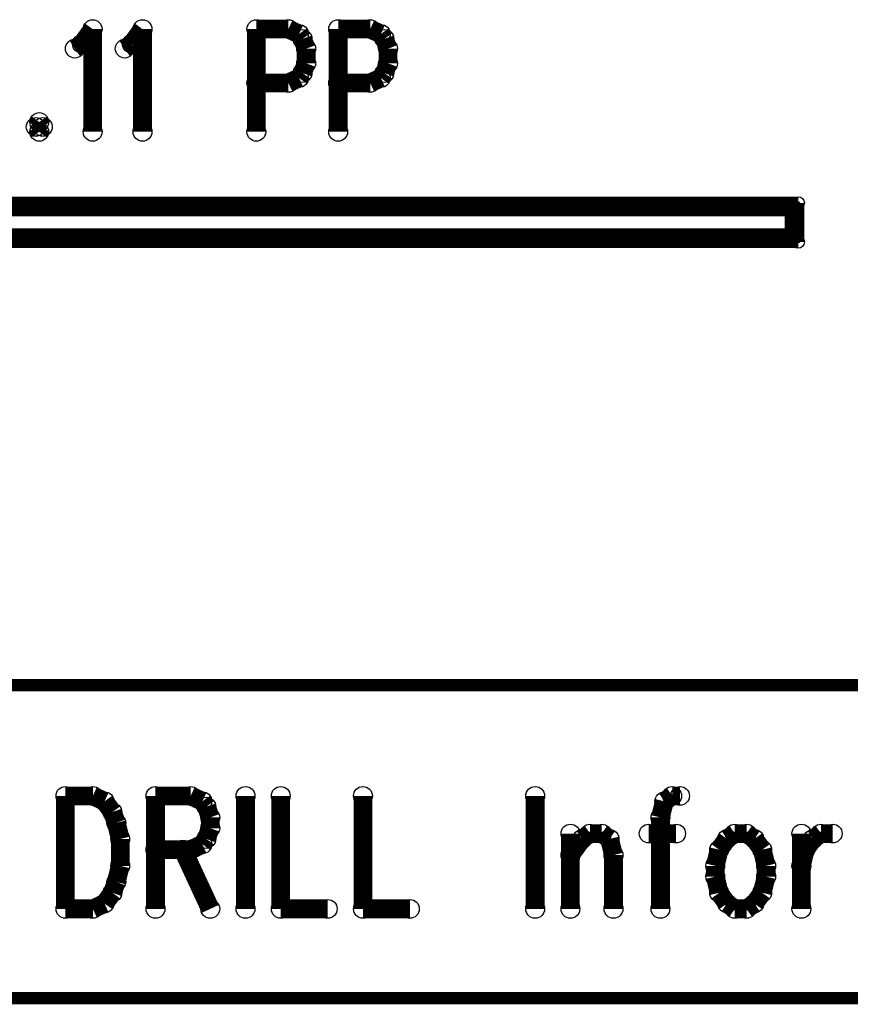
# Model space of a CAD drawing. Extents: x 97 to 162, y 100 to 201.
# Tile 46 of 70: x 103.86 to 110.6, y 165.23 to 173.22. Entities that reach past the tile are written whole.
import ezdxf

# ---------------------------------------------------------------- set-up
doc = ezdxf.new("R2010")
doc.units = 0
doc.layers.get('0').update_dxf_attribs({"linetype": 'CONTINUOUS'})
for name, color, linetype in [('C-MASK_GBR', 7, 'CONTINUOUS'), ('C-SILK_GBR', 6, 'CONTINUOUS'), ('S-MASK_GBR', 1, 'CONTINUOUS'), ('S-SILK_GBR', 4, 'CONTINUOUS')]:
    doc.layers.add(name, color=color, linetype=linetype)

# ---------------------------------------------------------------- blocks, each defined once
blk = doc.blocks.new('ROUND_6')
blk.add_circle((0, 0), 0.0762)
blk = doc.blocks.new('ROUND_10')
blk.add_circle((0, 0), 0.05)

msp = doc.modelspace()

# ---------------------------------------------------------------- linework, layer by layer
at = {"layer": 'C-MASK_GBR'}
for points, const_width in [([(104.365298, 173.021244), (104.451912, 173.14037)], 0.1524), ([(104.451912, 173.14037), (104.451912, 172.306996)], 0.1524), ([(104.769412, 173.021244), (104.856026, 173.14037)], 0.1524), ([(104.856026, 173.14037), (104.856026, 172.306996)], 0.1524), ([(105.77957, 173.14037), (105.77957, 172.306996)], 0.1524), ([(105.77957, 173.14037), (106.039412, 173.14037)], 0.1524), ([(106.039412, 173.14037), (106.126026, 173.100746)], 0.1524), ([(106.443526, 173.14037), (106.443526, 172.306996)], 0.1524), ([(106.443526, 173.14037), (106.703114, 173.14037)], 0.1524), ([(106.703114, 173.14037), (106.789728, 173.100746)], 0.1524), ([(106.126026, 173.100746), (106.154728, 173.060868)], 0.1524), ([(106.154728, 173.060868), (106.183684, 172.98162)], 0.1524), ([(106.789728, 173.100746), (106.818684, 173.060868)], 0.1524), ([(106.818684, 173.060868), (106.84764, 172.98162)], 0.1524), ([(104.30764, 172.98162), (104.365298, 173.021244)], 0.1524), ([(104.711754, 172.98162), (104.769412, 173.021244)], 0.1524), ([(106.183684, 172.98162), (106.183684, 172.862494)], 0.1524), ([(106.84764, 172.98162), (106.84764, 172.862494)], 0.1524), ([(106.183684, 172.862494), (106.154728, 172.783246)], 0.1524), ([(106.84764, 172.862494), (106.818684, 172.783246)], 0.1524), ([(106.126026, 172.743368), (106.039412, 172.703744)], 0.1524), ([(106.154728, 172.783246), (106.126026, 172.743368)], 0.1524), ([(106.789728, 172.743368), (106.703114, 172.703744)], 0.1524), ([(106.818684, 172.783246), (106.789728, 172.743368)], 0.1524), ([(106.039412, 172.703744), (105.77957, 172.703744)], 0.1524), ([(106.703114, 172.703744), (106.443526, 172.703744)], 0.1524), ([(104.018842, 172.386244), (103.99014, 172.34662)], 0.1524), ([(103.99014, 172.34662), (104.018842, 172.306996)], 0.1524), ([(104.047798, 172.34662), (104.018842, 172.386244)], 0.1524), ([(104.018842, 172.306996), (104.047798, 172.34662)], 0.1524), ([(100.332032, 171.730416), (110.174532, 171.730416)], 0.100076), ([(110.174532, 171.730416), (110.174532, 171.412916)], 0.100076), ([(110.144052, 171.699936), (100.362512, 171.699936)], 0.100076), ([(110.114588, 171.670726), (100.391976, 171.670726)], 0.100076), ([(110.114588, 171.47286), (110.114588, 171.670726)], 0.100076), ([(110.144052, 171.44365), (110.144052, 171.699936)], 0.100076), ([(100.391976, 171.47286), (110.114588, 171.47286)], 0.100076), ([(110.174532, 171.412916), (100.332032, 171.412916)], 0.100076), ([(100.362512, 171.44365), (110.144052, 171.44365)], 0.100076), ([(97.020634, 167.818054), (122.420634, 167.818054)], 0.100076), ([(104.231186, 166.918894), (104.231186, 166.002208)], 0.1524), ([(104.231186, 166.918894), (104.453436, 166.918894)], 0.1524), ([(104.453436, 166.918894), (104.548686, 166.875206)], 0.1524), ([(104.961436, 166.918894), (104.961436, 166.002208)], 0.1524), ([(104.961436, 166.918894), (105.247186, 166.918894)], 0.1524), ([(105.247186, 166.918894), (105.342436, 166.875206)], 0.1524), ([(105.691686, 166.918894), (105.691686, 166.002208)], 0.1524), ([(105.977436, 166.918894), (105.977436, 166.002208)], 0.1524), ([(106.644186, 166.918894), (106.644186, 166.002208)], 0.1524), ([(108.041186, 166.918894), (108.041186, 166.002208)], 0.1524), ([(109.152436, 166.918894), (109.088936, 166.875206)], 0.1524), ([(109.215936, 166.918894), (109.152436, 166.918894)], 0.1524), ([(104.548686, 166.875206), (104.612186, 166.78783)], 0.1524), ([(105.342436, 166.875206), (105.374186, 166.831518)], 0.1524), ([(105.374186, 166.831518), (105.405936, 166.744142)], 0.1524), ([(109.088936, 166.875206), (109.057186, 166.744142)], 0.1524), ([(104.612186, 166.78783), (104.643936, 166.700708)], 0.1524), ([(105.405936, 166.744142), (105.405936, 166.65702)], 0.1524), ([(109.057186, 166.744142), (109.057186, 166.002208)], 0.1524), ([(104.643936, 166.700708), (104.675686, 166.569644)], 0.1524), ([(105.405936, 166.65702), (105.374186, 166.569644)], 0.1524), ([(104.675686, 166.569644), (104.675686, 166.351458)], 0.1524), ([(105.374186, 166.569644), (105.342436, 166.525956)], 0.1524), ([(108.326936, 166.613332), (108.326936, 166.002208)], 0.1524), ([(108.326936, 166.43858), (108.422186, 166.569644)], 0.1524), ([(108.422186, 166.569644), (108.485686, 166.613332)], 0.1524), ([(108.485686, 166.613332), (108.580936, 166.613332)], 0.1524), ([(108.580936, 166.613332), (108.644436, 166.569644)], 0.1524), ([(108.644436, 166.569644), (108.676186, 166.43858)], 0.1524), ([(108.961936, 166.613332), (109.184186, 166.613332)], 0.1524), ([(109.596936, 166.569644), (109.533436, 166.482268)], 0.1524), ([(109.660436, 166.613332), (109.596936, 166.569644)], 0.1524), ([(109.755686, 166.613332), (109.660436, 166.613332)], 0.1524), ([(109.819186, 166.569644), (109.755686, 166.613332)], 0.1524), ([(109.882686, 166.482268), (109.819186, 166.569644)], 0.1524), ([(110.200186, 166.613332), (110.200186, 166.002208)], 0.1524), ([(110.231936, 166.482268), (110.295436, 166.569644)], 0.1524), ([(110.295436, 166.569644), (110.358936, 166.613332)], 0.1524), ([(110.358936, 166.613332), (110.454186, 166.613332)], 0.1524), ([(105.342436, 166.525956), (105.247186, 166.482268)], 0.1524), ([(105.247186, 166.482268), (104.961436, 166.482268)], 0.1524), ([(105.183686, 166.482268), (105.405936, 166.002208)], 0.1524), ([(108.676186, 166.43858), (108.676186, 166.002208)], 0.1524), ([(109.533436, 166.482268), (109.501686, 166.351458)], 0.1524), ([(109.914436, 166.351458), (109.882686, 166.482268)], 0.1524), ([(110.200186, 166.351458), (110.231936, 166.482268)], 0.1524), ([(104.675686, 166.351458), (104.643936, 166.220394)], 0.1524), ([(109.501686, 166.351458), (109.501686, 166.264082)], 0.1524), ([(109.914436, 166.264082), (109.914436, 166.351458)], 0.1524), ([(109.501686, 166.264082), (109.533436, 166.133018)], 0.1524), ([(109.882686, 166.133018), (109.914436, 166.264082)], 0.1524), ([(104.643936, 166.220394), (104.612186, 166.133018)], 0.1524), ([(104.612186, 166.133018), (104.548686, 166.045642)], 0.1524), ([(109.533436, 166.133018), (109.596936, 166.045642)], 0.1524), ([(109.819186, 166.045642), (109.882686, 166.133018)], 0.1524), ([(104.548686, 166.045642), (104.453436, 166.002208)], 0.1524), ([(109.596936, 166.045642), (109.660436, 166.002208)], 0.1524), ([(109.755686, 166.002208), (109.819186, 166.045642)], 0.1524), ([(104.453436, 166.002208), (104.231186, 166.002208)], 0.1524), ([(105.977436, 166.002208), (106.358436, 166.002208)], 0.1524), ([(106.644186, 166.002208), (107.025186, 166.002208)], 0.1524), ([(109.660436, 166.002208), (109.755686, 166.002208)], 0.1524), ([(97.020634, 165.278054), (122.420634, 165.278054)], 0.100076)]:
    msp.add_lwpolyline(points, dxfattribs=dict(at, const_width=const_width))
at = {"layer": 'C-SILK_GBR'}
for points, const_width in [([(104.365298, 173.021244), (104.451912, 173.14037)], 0.1524), ([(104.451912, 173.14037), (104.451912, 172.306996)], 0.1524), ([(104.769412, 173.021244), (104.856026, 173.14037)], 0.1524), ([(104.856026, 173.14037), (104.856026, 172.306996)], 0.1524), ([(105.77957, 173.14037), (105.77957, 172.306996)], 0.1524), ([(105.77957, 173.14037), (106.039412, 173.14037)], 0.1524), ([(106.039412, 173.14037), (106.126026, 173.100746)], 0.1524), ([(106.443526, 173.14037), (106.443526, 172.306996)], 0.1524), ([(106.443526, 173.14037), (106.703114, 173.14037)], 0.1524), ([(106.703114, 173.14037), (106.789728, 173.100746)], 0.1524), ([(106.126026, 173.100746), (106.154728, 173.060868)], 0.1524), ([(106.154728, 173.060868), (106.183684, 172.98162)], 0.1524), ([(106.789728, 173.100746), (106.818684, 173.060868)], 0.1524), ([(106.818684, 173.060868), (106.84764, 172.98162)], 0.1524), ([(104.30764, 172.98162), (104.365298, 173.021244)], 0.1524), ([(104.711754, 172.98162), (104.769412, 173.021244)], 0.1524), ([(106.183684, 172.98162), (106.183684, 172.862494)], 0.1524), ([(106.84764, 172.98162), (106.84764, 172.862494)], 0.1524), ([(106.183684, 172.862494), (106.154728, 172.783246)], 0.1524), ([(106.84764, 172.862494), (106.818684, 172.783246)], 0.1524), ([(106.126026, 172.743368), (106.039412, 172.703744)], 0.1524), ([(106.154728, 172.783246), (106.126026, 172.743368)], 0.1524), ([(106.789728, 172.743368), (106.703114, 172.703744)], 0.1524), ([(106.818684, 172.783246), (106.789728, 172.743368)], 0.1524), ([(106.039412, 172.703744), (105.77957, 172.703744)], 0.1524), ([(106.703114, 172.703744), (106.443526, 172.703744)], 0.1524), ([(104.018842, 172.386244), (103.99014, 172.34662)], 0.1524), ([(103.99014, 172.34662), (104.018842, 172.306996)], 0.1524), ([(104.047798, 172.34662), (104.018842, 172.386244)], 0.1524), ([(104.018842, 172.306996), (104.047798, 172.34662)], 0.1524), ([(100.332032, 171.730416), (110.174532, 171.730416)], 0.100076), ([(110.174532, 171.730416), (110.174532, 171.412916)], 0.100076), ([(110.144052, 171.699936), (100.362512, 171.699936)], 0.100076), ([(110.114588, 171.670726), (100.391976, 171.670726)], 0.100076), ([(110.114588, 171.47286), (110.114588, 171.670726)], 0.100076), ([(110.144052, 171.44365), (110.144052, 171.699936)], 0.100076), ([(100.391976, 171.47286), (110.114588, 171.47286)], 0.100076), ([(110.174532, 171.412916), (100.332032, 171.412916)], 0.100076), ([(100.362512, 171.44365), (110.144052, 171.44365)], 0.100076), ([(97.020634, 167.818054), (122.420634, 167.818054)], 0.100076), ([(104.231186, 166.918894), (104.231186, 166.002208)], 0.1524), ([(104.231186, 166.918894), (104.453436, 166.918894)], 0.1524), ([(104.453436, 166.918894), (104.548686, 166.875206)], 0.1524), ([(104.961436, 166.918894), (104.961436, 166.002208)], 0.1524), ([(104.961436, 166.918894), (105.247186, 166.918894)], 0.1524), ([(105.247186, 166.918894), (105.342436, 166.875206)], 0.1524), ([(105.691686, 166.918894), (105.691686, 166.002208)], 0.1524), ([(105.977436, 166.918894), (105.977436, 166.002208)], 0.1524), ([(106.644186, 166.918894), (106.644186, 166.002208)], 0.1524), ([(108.041186, 166.918894), (108.041186, 166.002208)], 0.1524), ([(109.152436, 166.918894), (109.088936, 166.875206)], 0.1524), ([(109.215936, 166.918894), (109.152436, 166.918894)], 0.1524), ([(104.548686, 166.875206), (104.612186, 166.78783)], 0.1524), ([(105.342436, 166.875206), (105.374186, 166.831518)], 0.1524), ([(105.374186, 166.831518), (105.405936, 166.744142)], 0.1524), ([(109.088936, 166.875206), (109.057186, 166.744142)], 0.1524), ([(104.612186, 166.78783), (104.643936, 166.700708)], 0.1524), ([(105.405936, 166.744142), (105.405936, 166.65702)], 0.1524), ([(109.057186, 166.744142), (109.057186, 166.002208)], 0.1524), ([(104.643936, 166.700708), (104.675686, 166.569644)], 0.1524), ([(105.405936, 166.65702), (105.374186, 166.569644)], 0.1524), ([(104.675686, 166.569644), (104.675686, 166.351458)], 0.1524), ([(105.374186, 166.569644), (105.342436, 166.525956)], 0.1524), ([(108.326936, 166.613332), (108.326936, 166.002208)], 0.1524), ([(108.326936, 166.43858), (108.422186, 166.569644)], 0.1524), ([(108.422186, 166.569644), (108.485686, 166.613332)], 0.1524), ([(108.485686, 166.613332), (108.580936, 166.613332)], 0.1524), ([(108.580936, 166.613332), (108.644436, 166.569644)], 0.1524), ([(108.644436, 166.569644), (108.676186, 166.43858)], 0.1524), ([(108.961936, 166.613332), (109.184186, 166.613332)], 0.1524), ([(109.596936, 166.569644), (109.533436, 166.482268)], 0.1524), ([(109.660436, 166.613332), (109.596936, 166.569644)], 0.1524), ([(109.755686, 166.613332), (109.660436, 166.613332)], 0.1524), ([(109.819186, 166.569644), (109.755686, 166.613332)], 0.1524), ([(109.882686, 166.482268), (109.819186, 166.569644)], 0.1524), ([(110.200186, 166.613332), (110.200186, 166.002208)], 0.1524), ([(110.231936, 166.482268), (110.295436, 166.569644)], 0.1524), ([(110.295436, 166.569644), (110.358936, 166.613332)], 0.1524), ([(110.358936, 166.613332), (110.454186, 166.613332)], 0.1524), ([(105.342436, 166.525956), (105.247186, 166.482268)], 0.1524), ([(105.247186, 166.482268), (104.961436, 166.482268)], 0.1524), ([(105.183686, 166.482268), (105.405936, 166.002208)], 0.1524), ([(108.676186, 166.43858), (108.676186, 166.002208)], 0.1524), ([(109.533436, 166.482268), (109.501686, 166.351458)], 0.1524), ([(109.914436, 166.351458), (109.882686, 166.482268)], 0.1524), ([(110.200186, 166.351458), (110.231936, 166.482268)], 0.1524), ([(104.675686, 166.351458), (104.643936, 166.220394)], 0.1524), ([(109.501686, 166.351458), (109.501686, 166.264082)], 0.1524), ([(109.914436, 166.264082), (109.914436, 166.351458)], 0.1524), ([(109.501686, 166.264082), (109.533436, 166.133018)], 0.1524), ([(109.882686, 166.133018), (109.914436, 166.264082)], 0.1524), ([(104.643936, 166.220394), (104.612186, 166.133018)], 0.1524), ([(104.612186, 166.133018), (104.548686, 166.045642)], 0.1524), ([(109.533436, 166.133018), (109.596936, 166.045642)], 0.1524), ([(109.819186, 166.045642), (109.882686, 166.133018)], 0.1524), ([(104.548686, 166.045642), (104.453436, 166.002208)], 0.1524), ([(109.596936, 166.045642), (109.660436, 166.002208)], 0.1524), ([(109.755686, 166.002208), (109.819186, 166.045642)], 0.1524), ([(104.453436, 166.002208), (104.231186, 166.002208)], 0.1524), ([(105.977436, 166.002208), (106.358436, 166.002208)], 0.1524), ([(106.644186, 166.002208), (107.025186, 166.002208)], 0.1524), ([(109.660436, 166.002208), (109.755686, 166.002208)], 0.1524), ([(97.020634, 165.278054), (122.420634, 165.278054)], 0.100076)]:
    msp.add_lwpolyline(points, dxfattribs=dict(at, const_width=const_width))
at = {"layer": 'S-MASK_GBR'}
for points, const_width in [([(104.365298, 173.021244), (104.451912, 173.14037)], 0.1524), ([(104.451912, 173.14037), (104.451912, 172.306996)], 0.1524), ([(104.769412, 173.021244), (104.856026, 173.14037)], 0.1524), ([(104.856026, 173.14037), (104.856026, 172.306996)], 0.1524), ([(105.77957, 173.14037), (105.77957, 172.306996)], 0.1524), ([(105.77957, 173.14037), (106.039412, 173.14037)], 0.1524), ([(106.039412, 173.14037), (106.126026, 173.100746)], 0.1524), ([(106.443526, 173.14037), (106.443526, 172.306996)], 0.1524), ([(106.443526, 173.14037), (106.703114, 173.14037)], 0.1524), ([(106.703114, 173.14037), (106.789728, 173.100746)], 0.1524), ([(106.126026, 173.100746), (106.154728, 173.060868)], 0.1524), ([(106.154728, 173.060868), (106.183684, 172.98162)], 0.1524), ([(106.789728, 173.100746), (106.818684, 173.060868)], 0.1524), ([(106.818684, 173.060868), (106.84764, 172.98162)], 0.1524), ([(104.30764, 172.98162), (104.365298, 173.021244)], 0.1524), ([(104.711754, 172.98162), (104.769412, 173.021244)], 0.1524), ([(106.183684, 172.98162), (106.183684, 172.862494)], 0.1524), ([(106.84764, 172.98162), (106.84764, 172.862494)], 0.1524), ([(106.183684, 172.862494), (106.154728, 172.783246)], 0.1524), ([(106.84764, 172.862494), (106.818684, 172.783246)], 0.1524), ([(106.126026, 172.743368), (106.039412, 172.703744)], 0.1524), ([(106.154728, 172.783246), (106.126026, 172.743368)], 0.1524), ([(106.789728, 172.743368), (106.703114, 172.703744)], 0.1524), ([(106.818684, 172.783246), (106.789728, 172.743368)], 0.1524), ([(106.039412, 172.703744), (105.77957, 172.703744)], 0.1524), ([(106.703114, 172.703744), (106.443526, 172.703744)], 0.1524), ([(104.018842, 172.386244), (103.99014, 172.34662)], 0.1524), ([(103.99014, 172.34662), (104.018842, 172.306996)], 0.1524), ([(104.047798, 172.34662), (104.018842, 172.386244)], 0.1524), ([(104.018842, 172.306996), (104.047798, 172.34662)], 0.1524), ([(100.332032, 171.730416), (110.174532, 171.730416)], 0.100076), ([(110.174532, 171.730416), (110.174532, 171.412916)], 0.100076), ([(110.144052, 171.699936), (100.362512, 171.699936)], 0.100076), ([(110.114588, 171.670726), (100.391976, 171.670726)], 0.100076), ([(110.114588, 171.47286), (110.114588, 171.670726)], 0.100076), ([(110.144052, 171.44365), (110.144052, 171.699936)], 0.100076), ([(100.391976, 171.47286), (110.114588, 171.47286)], 0.100076), ([(110.174532, 171.412916), (100.332032, 171.412916)], 0.100076), ([(100.362512, 171.44365), (110.144052, 171.44365)], 0.100076), ([(97.020634, 167.818054), (122.420634, 167.818054)], 0.100076), ([(104.231186, 166.918894), (104.231186, 166.002208)], 0.1524), ([(104.231186, 166.918894), (104.453436, 166.918894)], 0.1524), ([(104.453436, 166.918894), (104.548686, 166.875206)], 0.1524), ([(104.961436, 166.918894), (104.961436, 166.002208)], 0.1524), ([(104.961436, 166.918894), (105.247186, 166.918894)], 0.1524), ([(105.247186, 166.918894), (105.342436, 166.875206)], 0.1524), ([(105.691686, 166.918894), (105.691686, 166.002208)], 0.1524), ([(105.977436, 166.918894), (105.977436, 166.002208)], 0.1524), ([(106.644186, 166.918894), (106.644186, 166.002208)], 0.1524), ([(108.041186, 166.918894), (108.041186, 166.002208)], 0.1524), ([(109.152436, 166.918894), (109.088936, 166.875206)], 0.1524), ([(109.215936, 166.918894), (109.152436, 166.918894)], 0.1524), ([(104.548686, 166.875206), (104.612186, 166.78783)], 0.1524), ([(105.342436, 166.875206), (105.374186, 166.831518)], 0.1524), ([(105.374186, 166.831518), (105.405936, 166.744142)], 0.1524), ([(109.088936, 166.875206), (109.057186, 166.744142)], 0.1524), ([(104.612186, 166.78783), (104.643936, 166.700708)], 0.1524), ([(105.405936, 166.744142), (105.405936, 166.65702)], 0.1524), ([(109.057186, 166.744142), (109.057186, 166.002208)], 0.1524), ([(104.643936, 166.700708), (104.675686, 166.569644)], 0.1524), ([(105.405936, 166.65702), (105.374186, 166.569644)], 0.1524), ([(104.675686, 166.569644), (104.675686, 166.351458)], 0.1524), ([(105.374186, 166.569644), (105.342436, 166.525956)], 0.1524), ([(108.326936, 166.613332), (108.326936, 166.002208)], 0.1524), ([(108.326936, 166.43858), (108.422186, 166.569644)], 0.1524), ([(108.422186, 166.569644), (108.485686, 166.613332)], 0.1524), ([(108.485686, 166.613332), (108.580936, 166.613332)], 0.1524), ([(108.580936, 166.613332), (108.644436, 166.569644)], 0.1524), ([(108.644436, 166.569644), (108.676186, 166.43858)], 0.1524), ([(108.961936, 166.613332), (109.184186, 166.613332)], 0.1524), ([(109.596936, 166.569644), (109.533436, 166.482268)], 0.1524), ([(109.660436, 166.613332), (109.596936, 166.569644)], 0.1524), ([(109.755686, 166.613332), (109.660436, 166.613332)], 0.1524), ([(109.819186, 166.569644), (109.755686, 166.613332)], 0.1524), ([(109.882686, 166.482268), (109.819186, 166.569644)], 0.1524), ([(110.200186, 166.613332), (110.200186, 166.002208)], 0.1524), ([(110.231936, 166.482268), (110.295436, 166.569644)], 0.1524), ([(110.295436, 166.569644), (110.358936, 166.613332)], 0.1524), ([(110.358936, 166.613332), (110.454186, 166.613332)], 0.1524), ([(105.342436, 166.525956), (105.247186, 166.482268)], 0.1524), ([(105.247186, 166.482268), (104.961436, 166.482268)], 0.1524), ([(105.183686, 166.482268), (105.405936, 166.002208)], 0.1524), ([(108.676186, 166.43858), (108.676186, 166.002208)], 0.1524), ([(109.533436, 166.482268), (109.501686, 166.351458)], 0.1524), ([(109.914436, 166.351458), (109.882686, 166.482268)], 0.1524), ([(110.200186, 166.351458), (110.231936, 166.482268)], 0.1524), ([(104.675686, 166.351458), (104.643936, 166.220394)], 0.1524), ([(109.501686, 166.351458), (109.501686, 166.264082)], 0.1524), ([(109.914436, 166.264082), (109.914436, 166.351458)], 0.1524), ([(109.501686, 166.264082), (109.533436, 166.133018)], 0.1524), ([(109.882686, 166.133018), (109.914436, 166.264082)], 0.1524), ([(104.643936, 166.220394), (104.612186, 166.133018)], 0.1524), ([(104.612186, 166.133018), (104.548686, 166.045642)], 0.1524), ([(109.533436, 166.133018), (109.596936, 166.045642)], 0.1524), ([(109.819186, 166.045642), (109.882686, 166.133018)], 0.1524), ([(104.548686, 166.045642), (104.453436, 166.002208)], 0.1524), ([(109.596936, 166.045642), (109.660436, 166.002208)], 0.1524), ([(109.755686, 166.002208), (109.819186, 166.045642)], 0.1524), ([(104.453436, 166.002208), (104.231186, 166.002208)], 0.1524), ([(105.977436, 166.002208), (106.358436, 166.002208)], 0.1524), ([(106.644186, 166.002208), (107.025186, 166.002208)], 0.1524), ([(109.660436, 166.002208), (109.755686, 166.002208)], 0.1524), ([(97.020634, 165.278054), (122.420634, 165.278054)], 0.100076)]:
    msp.add_lwpolyline(points, dxfattribs=dict(at, const_width=const_width))
at = {"layer": 'S-SILK_GBR'}
for points, const_width in [([(104.365298, 173.021244), (104.451912, 173.14037)], 0.1524), ([(104.451912, 173.14037), (104.451912, 172.306996)], 0.1524), ([(104.769412, 173.021244), (104.856026, 173.14037)], 0.1524), ([(104.856026, 173.14037), (104.856026, 172.306996)], 0.1524), ([(105.77957, 173.14037), (105.77957, 172.306996)], 0.1524), ([(105.77957, 173.14037), (106.039412, 173.14037)], 0.1524), ([(106.039412, 173.14037), (106.126026, 173.100746)], 0.1524), ([(106.443526, 173.14037), (106.443526, 172.306996)], 0.1524), ([(106.443526, 173.14037), (106.703114, 173.14037)], 0.1524), ([(106.703114, 173.14037), (106.789728, 173.100746)], 0.1524), ([(106.126026, 173.100746), (106.154728, 173.060868)], 0.1524), ([(106.154728, 173.060868), (106.183684, 172.98162)], 0.1524), ([(106.789728, 173.100746), (106.818684, 173.060868)], 0.1524), ([(106.818684, 173.060868), (106.84764, 172.98162)], 0.1524), ([(104.30764, 172.98162), (104.365298, 173.021244)], 0.1524), ([(104.711754, 172.98162), (104.769412, 173.021244)], 0.1524), ([(106.183684, 172.98162), (106.183684, 172.862494)], 0.1524), ([(106.84764, 172.98162), (106.84764, 172.862494)], 0.1524), ([(106.183684, 172.862494), (106.154728, 172.783246)], 0.1524), ([(106.84764, 172.862494), (106.818684, 172.783246)], 0.1524), ([(106.126026, 172.743368), (106.039412, 172.703744)], 0.1524), ([(106.154728, 172.783246), (106.126026, 172.743368)], 0.1524), ([(106.789728, 172.743368), (106.703114, 172.703744)], 0.1524), ([(106.818684, 172.783246), (106.789728, 172.743368)], 0.1524), ([(106.039412, 172.703744), (105.77957, 172.703744)], 0.1524), ([(106.703114, 172.703744), (106.443526, 172.703744)], 0.1524), ([(104.018842, 172.386244), (103.99014, 172.34662)], 0.1524), ([(103.99014, 172.34662), (104.018842, 172.306996)], 0.1524), ([(104.047798, 172.34662), (104.018842, 172.386244)], 0.1524), ([(104.018842, 172.306996), (104.047798, 172.34662)], 0.1524), ([(100.332032, 171.730416), (110.174532, 171.730416)], 0.100076), ([(110.174532, 171.730416), (110.174532, 171.412916)], 0.100076), ([(110.144052, 171.699936), (100.362512, 171.699936)], 0.100076), ([(110.114588, 171.670726), (100.391976, 171.670726)], 0.100076), ([(110.114588, 171.47286), (110.114588, 171.670726)], 0.100076), ([(110.144052, 171.44365), (110.144052, 171.699936)], 0.100076), ([(100.391976, 171.47286), (110.114588, 171.47286)], 0.100076), ([(110.174532, 171.412916), (100.332032, 171.412916)], 0.100076), ([(100.362512, 171.44365), (110.144052, 171.44365)], 0.100076), ([(97.020634, 167.818054), (122.420634, 167.818054)], 0.100076), ([(104.231186, 166.918894), (104.231186, 166.002208)], 0.1524), ([(104.231186, 166.918894), (104.453436, 166.918894)], 0.1524), ([(104.453436, 166.918894), (104.548686, 166.875206)], 0.1524), ([(104.961436, 166.918894), (104.961436, 166.002208)], 0.1524), ([(104.961436, 166.918894), (105.247186, 166.918894)], 0.1524), ([(105.247186, 166.918894), (105.342436, 166.875206)], 0.1524), ([(105.691686, 166.918894), (105.691686, 166.002208)], 0.1524), ([(105.977436, 166.918894), (105.977436, 166.002208)], 0.1524), ([(106.644186, 166.918894), (106.644186, 166.002208)], 0.1524), ([(108.041186, 166.918894), (108.041186, 166.002208)], 0.1524), ([(109.152436, 166.918894), (109.088936, 166.875206)], 0.1524), ([(109.215936, 166.918894), (109.152436, 166.918894)], 0.1524), ([(104.548686, 166.875206), (104.612186, 166.78783)], 0.1524), ([(105.342436, 166.875206), (105.374186, 166.831518)], 0.1524), ([(105.374186, 166.831518), (105.405936, 166.744142)], 0.1524), ([(109.088936, 166.875206), (109.057186, 166.744142)], 0.1524), ([(104.612186, 166.78783), (104.643936, 166.700708)], 0.1524), ([(105.405936, 166.744142), (105.405936, 166.65702)], 0.1524), ([(109.057186, 166.744142), (109.057186, 166.002208)], 0.1524), ([(104.643936, 166.700708), (104.675686, 166.569644)], 0.1524), ([(105.405936, 166.65702), (105.374186, 166.569644)], 0.1524), ([(104.675686, 166.569644), (104.675686, 166.351458)], 0.1524), ([(105.374186, 166.569644), (105.342436, 166.525956)], 0.1524), ([(108.326936, 166.613332), (108.326936, 166.002208)], 0.1524), ([(108.326936, 166.43858), (108.422186, 166.569644)], 0.1524), ([(108.422186, 166.569644), (108.485686, 166.613332)], 0.1524), ([(108.485686, 166.613332), (108.580936, 166.613332)], 0.1524), ([(108.580936, 166.613332), (108.644436, 166.569644)], 0.1524), ([(108.644436, 166.569644), (108.676186, 166.43858)], 0.1524), ([(108.961936, 166.613332), (109.184186, 166.613332)], 0.1524), ([(109.596936, 166.569644), (109.533436, 166.482268)], 0.1524), ([(109.660436, 166.613332), (109.596936, 166.569644)], 0.1524), ([(109.755686, 166.613332), (109.660436, 166.613332)], 0.1524), ([(109.819186, 166.569644), (109.755686, 166.613332)], 0.1524), ([(109.882686, 166.482268), (109.819186, 166.569644)], 0.1524), ([(110.200186, 166.613332), (110.200186, 166.002208)], 0.1524), ([(110.231936, 166.482268), (110.295436, 166.569644)], 0.1524), ([(110.295436, 166.569644), (110.358936, 166.613332)], 0.1524), ([(110.358936, 166.613332), (110.454186, 166.613332)], 0.1524), ([(105.342436, 166.525956), (105.247186, 166.482268)], 0.1524), ([(105.247186, 166.482268), (104.961436, 166.482268)], 0.1524), ([(105.183686, 166.482268), (105.405936, 166.002208)], 0.1524), ([(108.676186, 166.43858), (108.676186, 166.002208)], 0.1524), ([(109.533436, 166.482268), (109.501686, 166.351458)], 0.1524), ([(109.914436, 166.351458), (109.882686, 166.482268)], 0.1524), ([(110.200186, 166.351458), (110.231936, 166.482268)], 0.1524), ([(104.675686, 166.351458), (104.643936, 166.220394)], 0.1524), ([(109.501686, 166.351458), (109.501686, 166.264082)], 0.1524), ([(109.914436, 166.264082), (109.914436, 166.351458)], 0.1524), ([(109.501686, 166.264082), (109.533436, 166.133018)], 0.1524), ([(109.882686, 166.133018), (109.914436, 166.264082)], 0.1524), ([(104.643936, 166.220394), (104.612186, 166.133018)], 0.1524), ([(104.612186, 166.133018), (104.548686, 166.045642)], 0.1524), ([(109.533436, 166.133018), (109.596936, 166.045642)], 0.1524), ([(109.819186, 166.045642), (109.882686, 166.133018)], 0.1524), ([(104.548686, 166.045642), (104.453436, 166.002208)], 0.1524), ([(109.596936, 166.045642), (109.660436, 166.002208)], 0.1524), ([(109.755686, 166.002208), (109.819186, 166.045642)], 0.1524), ([(104.453436, 166.002208), (104.231186, 166.002208)], 0.1524), ([(105.977436, 166.002208), (106.358436, 166.002208)], 0.1524), ([(106.644186, 166.002208), (107.025186, 166.002208)], 0.1524), ([(109.660436, 166.002208), (109.755686, 166.002208)], 0.1524), ([(97.020634, 165.278054), (122.420634, 165.278054)], 0.100076)]:
    msp.add_lwpolyline(points, dxfattribs=dict(at, const_width=const_width))

# ---------------------------------------------------------------- block references
at = {"layer": 'C-MASK_GBR'}
for name, p in [('ROUND_6', (104.451912, 173.14037)), ('ROUND_6', (104.856026, 173.14037)), ('ROUND_6', (105.77957, 173.14037)), ('ROUND_6', (105.77957, 173.14037)), ('ROUND_6', (106.039412, 173.14037)), ('ROUND_6', (106.443526, 173.14037)), ('ROUND_6', (106.443526, 173.14037)), ('ROUND_6', (106.703114, 173.14037)), ('ROUND_6', (106.126026, 173.100746)), ('ROUND_6', (106.154728, 173.060868)), ('ROUND_6', (106.789728, 173.100746)), ('ROUND_6', (106.818684, 173.060868)), ('ROUND_6', (104.30764, 172.98162)), ('ROUND_6', (104.365298, 173.021244)), ('ROUND_6', (104.711754, 172.98162)), ('ROUND_6', (104.769412, 173.021244)), ('ROUND_6', (106.183684, 172.98162)), ('ROUND_6', (106.84764, 172.98162)), ('ROUND_6', (106.183684, 172.862494)), ('ROUND_6', (106.84764, 172.862494)), ('ROUND_6', (106.126026, 172.743368)), ('ROUND_6', (106.154728, 172.783246)), ('ROUND_6', (106.789728, 172.743368)), ('ROUND_6', (106.818684, 172.783246)), ('ROUND_6', (105.77957, 172.703744)), ('ROUND_6', (106.039412, 172.703744)), ('ROUND_6', (106.443526, 172.703744)), ('ROUND_6', (106.703114, 172.703744)), ('ROUND_6', (103.99014, 172.34662)), ('ROUND_6', (104.018842, 172.386244)), ('ROUND_6', (104.018842, 172.386244)), ('ROUND_6', (104.047798, 172.34662)), ('ROUND_6', (104.018842, 172.306996)), ('ROUND_6', (104.451912, 172.306996)), ('ROUND_6', (104.856026, 172.306996)), ('ROUND_6', (105.77957, 172.306996)), ('ROUND_6', (106.443526, 172.306996)), ('ROUND_10', (110.174532, 171.730416)), ('ROUND_10', (110.114588, 171.670726)), ('ROUND_10', (110.144052, 171.699936)), ('ROUND_10', (110.114588, 171.47286)), ('ROUND_10', (110.144052, 171.44365)), ('ROUND_10', (110.144052, 171.44365)), ('ROUND_10', (110.174532, 171.412916)), ('ROUND_10', (110.174532, 171.412916)), ('ROUND_6', (104.231186, 166.918894)), ('ROUND_6', (104.231186, 166.918894)), ('ROUND_6', (104.453436, 166.918894)), ('ROUND_6', (104.961436, 166.918894)), ('ROUND_6', (104.961436, 166.918894)), ('ROUND_6', (105.247186, 166.918894)), ('ROUND_6', (105.691686, 166.918894)), ('ROUND_6', (105.977436, 166.918894)), ('ROUND_6', (106.644186, 166.918894)), ('ROUND_6', (108.041186, 166.918894)), ('ROUND_6', (109.152436, 166.918894)), ('ROUND_6', (109.215936, 166.918894)), ('ROUND_6', (104.548686, 166.875206)), ('ROUND_6', (105.342436, 166.875206)), ('ROUND_6', (105.374186, 166.831518)), ('ROUND_6', (109.088936, 166.875206)), ('ROUND_6', (104.612186, 166.78783)), ('ROUND_6', (105.405936, 166.744142)), ('ROUND_6', (109.057186, 166.744142)), ('ROUND_6', (104.643936, 166.700708)), ('ROUND_6', (105.405936, 166.65702)), ('ROUND_6', (104.675686, 166.569644)), ('ROUND_6', (105.374186, 166.569644)), ('ROUND_6', (108.326936, 166.613332)), ('ROUND_6', (108.422186, 166.569644)), ('ROUND_6', (108.485686, 166.613332)), ('ROUND_6', (108.580936, 166.613332)), ('ROUND_6', (108.644436, 166.569644)), ('ROUND_6', (108.961936, 166.613332)), ('ROUND_6', (109.184186, 166.613332)), ('ROUND_6', (109.596936, 166.569644)), ('ROUND_6', (109.660436, 166.613332)), ('ROUND_6', (109.660436, 166.613332)), ('ROUND_6', (109.755686, 166.613332)), ('ROUND_6', (109.819186, 166.569644)), ('ROUND_6', (110.200186, 166.613332)), ('ROUND_6', (110.295436, 166.569644)), ('ROUND_6', (110.358936, 166.613332)), ('ROUND_6', (110.454186, 166.613332)), ('ROUND_6', (105.342436, 166.525956)), ('ROUND_6', (104.961436, 166.482268)), ('ROUND_6', (105.183686, 166.482268)), ('ROUND_6', (105.247186, 166.482268)), ('ROUND_6', (108.326936, 166.43858)), ('ROUND_6', (108.676186, 166.43858)), ('ROUND_6', (109.533436, 166.482268)), ('ROUND_6', (109.882686, 166.482268)), ('ROUND_6', (110.231936, 166.482268)), ('ROUND_6', (104.675686, 166.351458)), ('ROUND_6', (109.501686, 166.351458)), ('ROUND_6', (109.914436, 166.351458)), ('ROUND_6', (110.200186, 166.351458)), ('ROUND_6', (109.501686, 166.264082)), ('ROUND_6', (109.914436, 166.264082)), ('ROUND_6', (104.643936, 166.220394)), ('ROUND_6', (104.612186, 166.133018)), ('ROUND_6', (109.533436, 166.133018)), ('ROUND_6', (109.882686, 166.133018)), ('ROUND_6', (104.548686, 166.045642)), ('ROUND_6', (109.596936, 166.045642)), ('ROUND_6', (109.819186, 166.045642)), ('ROUND_6', (104.231186, 166.002208)), ('ROUND_6', (104.231186, 166.002208)), ('ROUND_6', (104.453436, 166.002208)), ('ROUND_6', (104.961436, 166.002208)), ('ROUND_6', (105.405936, 166.002208)), ('ROUND_6', (105.691686, 166.002208)), ('ROUND_6', (105.977436, 166.002208)), ('ROUND_6', (106.358436, 166.002208)), ('ROUND_6', (106.644186, 166.002208)), ('ROUND_6', (107.025186, 166.002208)), ('ROUND_6', (108.041186, 166.002208)), ('ROUND_6', (108.326936, 166.002208)), ('ROUND_6', (108.676186, 166.002208)), ('ROUND_6', (109.057186, 166.002208)), ('ROUND_6', (109.660436, 166.002208)), ('ROUND_6', (109.755686, 166.002208)), ('ROUND_6', (110.200186, 166.002208))]:
    msp.add_blockref(name, p, dxfattribs=at)
at = {"layer": 'C-SILK_GBR'}
for name, p in [('ROUND_6', (104.451912, 173.14037)), ('ROUND_6', (104.856026, 173.14037)), ('ROUND_6', (105.77957, 173.14037)), ('ROUND_6', (105.77957, 173.14037)), ('ROUND_6', (106.039412, 173.14037)), ('ROUND_6', (106.443526, 173.14037)), ('ROUND_6', (106.443526, 173.14037)), ('ROUND_6', (106.703114, 173.14037)), ('ROUND_6', (106.126026, 173.100746)), ('ROUND_6', (106.154728, 173.060868)), ('ROUND_6', (106.789728, 173.100746)), ('ROUND_6', (106.818684, 173.060868)), ('ROUND_6', (104.30764, 172.98162)), ('ROUND_6', (104.365298, 173.021244)), ('ROUND_6', (104.711754, 172.98162)), ('ROUND_6', (104.769412, 173.021244)), ('ROUND_6', (106.183684, 172.98162)), ('ROUND_6', (106.84764, 172.98162)), ('ROUND_6', (106.183684, 172.862494)), ('ROUND_6', (106.84764, 172.862494)), ('ROUND_6', (106.126026, 172.743368)), ('ROUND_6', (106.154728, 172.783246)), ('ROUND_6', (106.789728, 172.743368)), ('ROUND_6', (106.818684, 172.783246)), ('ROUND_6', (105.77957, 172.703744)), ('ROUND_6', (106.039412, 172.703744)), ('ROUND_6', (106.443526, 172.703744)), ('ROUND_6', (106.703114, 172.703744)), ('ROUND_6', (103.99014, 172.34662)), ('ROUND_6', (104.018842, 172.386244)), ('ROUND_6', (104.018842, 172.386244)), ('ROUND_6', (104.047798, 172.34662)), ('ROUND_6', (104.018842, 172.306996)), ('ROUND_6', (104.451912, 172.306996)), ('ROUND_6', (104.856026, 172.306996)), ('ROUND_6', (105.77957, 172.306996)), ('ROUND_6', (106.443526, 172.306996)), ('ROUND_10', (110.174532, 171.730416)), ('ROUND_10', (110.114588, 171.670726)), ('ROUND_10', (110.144052, 171.699936)), ('ROUND_10', (110.114588, 171.47286)), ('ROUND_10', (110.144052, 171.44365)), ('ROUND_10', (110.144052, 171.44365)), ('ROUND_10', (110.174532, 171.412916)), ('ROUND_10', (110.174532, 171.412916)), ('ROUND_6', (104.231186, 166.918894)), ('ROUND_6', (104.231186, 166.918894)), ('ROUND_6', (104.453436, 166.918894)), ('ROUND_6', (104.961436, 166.918894)), ('ROUND_6', (104.961436, 166.918894)), ('ROUND_6', (105.247186, 166.918894)), ('ROUND_6', (105.691686, 166.918894)), ('ROUND_6', (105.977436, 166.918894)), ('ROUND_6', (106.644186, 166.918894)), ('ROUND_6', (108.041186, 166.918894)), ('ROUND_6', (109.152436, 166.918894)), ('ROUND_6', (109.215936, 166.918894)), ('ROUND_6', (104.548686, 166.875206)), ('ROUND_6', (105.342436, 166.875206)), ('ROUND_6', (105.374186, 166.831518)), ('ROUND_6', (109.088936, 166.875206)), ('ROUND_6', (104.612186, 166.78783)), ('ROUND_6', (105.405936, 166.744142)), ('ROUND_6', (109.057186, 166.744142)), ('ROUND_6', (104.643936, 166.700708)), ('ROUND_6', (105.405936, 166.65702)), ('ROUND_6', (104.675686, 166.569644)), ('ROUND_6', (105.374186, 166.569644)), ('ROUND_6', (108.326936, 166.613332)), ('ROUND_6', (108.422186, 166.569644)), ('ROUND_6', (108.485686, 166.613332)), ('ROUND_6', (108.580936, 166.613332)), ('ROUND_6', (108.644436, 166.569644)), ('ROUND_6', (108.961936, 166.613332)), ('ROUND_6', (109.184186, 166.613332)), ('ROUND_6', (109.596936, 166.569644)), ('ROUND_6', (109.660436, 166.613332)), ('ROUND_6', (109.660436, 166.613332)), ('ROUND_6', (109.755686, 166.613332)), ('ROUND_6', (109.819186, 166.569644)), ('ROUND_6', (110.200186, 166.613332)), ('ROUND_6', (110.295436, 166.569644)), ('ROUND_6', (110.358936, 166.613332)), ('ROUND_6', (110.454186, 166.613332)), ('ROUND_6', (105.342436, 166.525956)), ('ROUND_6', (104.961436, 166.482268)), ('ROUND_6', (105.183686, 166.482268)), ('ROUND_6', (105.247186, 166.482268)), ('ROUND_6', (108.326936, 166.43858)), ('ROUND_6', (108.676186, 166.43858)), ('ROUND_6', (109.533436, 166.482268)), ('ROUND_6', (109.882686, 166.482268)), ('ROUND_6', (110.231936, 166.482268)), ('ROUND_6', (104.675686, 166.351458)), ('ROUND_6', (109.501686, 166.351458)), ('ROUND_6', (109.914436, 166.351458)), ('ROUND_6', (110.200186, 166.351458)), ('ROUND_6', (109.501686, 166.264082)), ('ROUND_6', (109.914436, 166.264082)), ('ROUND_6', (104.643936, 166.220394)), ('ROUND_6', (104.612186, 166.133018)), ('ROUND_6', (109.533436, 166.133018)), ('ROUND_6', (109.882686, 166.133018)), ('ROUND_6', (104.548686, 166.045642)), ('ROUND_6', (109.596936, 166.045642)), ('ROUND_6', (109.819186, 166.045642)), ('ROUND_6', (104.231186, 166.002208)), ('ROUND_6', (104.231186, 166.002208)), ('ROUND_6', (104.453436, 166.002208)), ('ROUND_6', (104.961436, 166.002208)), ('ROUND_6', (105.405936, 166.002208)), ('ROUND_6', (105.691686, 166.002208)), ('ROUND_6', (105.977436, 166.002208)), ('ROUND_6', (106.358436, 166.002208)), ('ROUND_6', (106.644186, 166.002208)), ('ROUND_6', (107.025186, 166.002208)), ('ROUND_6', (108.041186, 166.002208)), ('ROUND_6', (108.326936, 166.002208)), ('ROUND_6', (108.676186, 166.002208)), ('ROUND_6', (109.057186, 166.002208)), ('ROUND_6', (109.660436, 166.002208)), ('ROUND_6', (109.755686, 166.002208)), ('ROUND_6', (110.200186, 166.002208))]:
    msp.add_blockref(name, p, dxfattribs=at)
at = {"layer": 'S-MASK_GBR'}
for name, p in [('ROUND_6', (104.451912, 173.14037)), ('ROUND_6', (104.856026, 173.14037)), ('ROUND_6', (105.77957, 173.14037)), ('ROUND_6', (105.77957, 173.14037)), ('ROUND_6', (106.039412, 173.14037)), ('ROUND_6', (106.443526, 173.14037)), ('ROUND_6', (106.443526, 173.14037)), ('ROUND_6', (106.703114, 173.14037)), ('ROUND_6', (106.126026, 173.100746)), ('ROUND_6', (106.154728, 173.060868)), ('ROUND_6', (106.789728, 173.100746)), ('ROUND_6', (106.818684, 173.060868)), ('ROUND_6', (104.30764, 172.98162)), ('ROUND_6', (104.365298, 173.021244)), ('ROUND_6', (104.711754, 172.98162)), ('ROUND_6', (104.769412, 173.021244)), ('ROUND_6', (106.183684, 172.98162)), ('ROUND_6', (106.84764, 172.98162)), ('ROUND_6', (106.183684, 172.862494)), ('ROUND_6', (106.84764, 172.862494)), ('ROUND_6', (106.126026, 172.743368)), ('ROUND_6', (106.154728, 172.783246)), ('ROUND_6', (106.789728, 172.743368)), ('ROUND_6', (106.818684, 172.783246)), ('ROUND_6', (105.77957, 172.703744)), ('ROUND_6', (106.039412, 172.703744)), ('ROUND_6', (106.443526, 172.703744)), ('ROUND_6', (106.703114, 172.703744)), ('ROUND_6', (103.99014, 172.34662)), ('ROUND_6', (104.018842, 172.386244)), ('ROUND_6', (104.018842, 172.386244)), ('ROUND_6', (104.047798, 172.34662)), ('ROUND_6', (104.018842, 172.306996)), ('ROUND_6', (104.451912, 172.306996)), ('ROUND_6', (104.856026, 172.306996)), ('ROUND_6', (105.77957, 172.306996)), ('ROUND_6', (106.443526, 172.306996)), ('ROUND_10', (110.174532, 171.730416)), ('ROUND_10', (110.114588, 171.670726)), ('ROUND_10', (110.144052, 171.699936)), ('ROUND_10', (110.114588, 171.47286)), ('ROUND_10', (110.144052, 171.44365)), ('ROUND_10', (110.144052, 171.44365)), ('ROUND_10', (110.174532, 171.412916)), ('ROUND_10', (110.174532, 171.412916)), ('ROUND_6', (104.231186, 166.918894)), ('ROUND_6', (104.231186, 166.918894)), ('ROUND_6', (104.453436, 166.918894)), ('ROUND_6', (104.961436, 166.918894)), ('ROUND_6', (104.961436, 166.918894)), ('ROUND_6', (105.247186, 166.918894)), ('ROUND_6', (105.691686, 166.918894)), ('ROUND_6', (105.977436, 166.918894)), ('ROUND_6', (106.644186, 166.918894)), ('ROUND_6', (108.041186, 166.918894)), ('ROUND_6', (109.152436, 166.918894)), ('ROUND_6', (109.215936, 166.918894)), ('ROUND_6', (104.548686, 166.875206)), ('ROUND_6', (105.342436, 166.875206)), ('ROUND_6', (105.374186, 166.831518)), ('ROUND_6', (109.088936, 166.875206)), ('ROUND_6', (104.612186, 166.78783)), ('ROUND_6', (105.405936, 166.744142)), ('ROUND_6', (109.057186, 166.744142)), ('ROUND_6', (104.643936, 166.700708)), ('ROUND_6', (105.405936, 166.65702)), ('ROUND_6', (104.675686, 166.569644)), ('ROUND_6', (105.374186, 166.569644)), ('ROUND_6', (108.326936, 166.613332)), ('ROUND_6', (108.422186, 166.569644)), ('ROUND_6', (108.485686, 166.613332)), ('ROUND_6', (108.580936, 166.613332)), ('ROUND_6', (108.644436, 166.569644)), ('ROUND_6', (108.961936, 166.613332)), ('ROUND_6', (109.184186, 166.613332)), ('ROUND_6', (109.596936, 166.569644)), ('ROUND_6', (109.660436, 166.613332)), ('ROUND_6', (109.660436, 166.613332)), ('ROUND_6', (109.755686, 166.613332)), ('ROUND_6', (109.819186, 166.569644)), ('ROUND_6', (110.200186, 166.613332)), ('ROUND_6', (110.295436, 166.569644)), ('ROUND_6', (110.358936, 166.613332)), ('ROUND_6', (110.454186, 166.613332)), ('ROUND_6', (105.342436, 166.525956)), ('ROUND_6', (104.961436, 166.482268)), ('ROUND_6', (105.183686, 166.482268)), ('ROUND_6', (105.247186, 166.482268)), ('ROUND_6', (108.326936, 166.43858)), ('ROUND_6', (108.676186, 166.43858)), ('ROUND_6', (109.533436, 166.482268)), ('ROUND_6', (109.882686, 166.482268)), ('ROUND_6', (110.231936, 166.482268)), ('ROUND_6', (104.675686, 166.351458)), ('ROUND_6', (109.501686, 166.351458)), ('ROUND_6', (109.914436, 166.351458)), ('ROUND_6', (110.200186, 166.351458)), ('ROUND_6', (109.501686, 166.264082)), ('ROUND_6', (109.914436, 166.264082)), ('ROUND_6', (104.643936, 166.220394)), ('ROUND_6', (104.612186, 166.133018)), ('ROUND_6', (109.533436, 166.133018)), ('ROUND_6', (109.882686, 166.133018)), ('ROUND_6', (104.548686, 166.045642)), ('ROUND_6', (109.596936, 166.045642)), ('ROUND_6', (109.819186, 166.045642)), ('ROUND_6', (104.231186, 166.002208)), ('ROUND_6', (104.231186, 166.002208)), ('ROUND_6', (104.453436, 166.002208)), ('ROUND_6', (104.961436, 166.002208)), ('ROUND_6', (105.405936, 166.002208)), ('ROUND_6', (105.691686, 166.002208)), ('ROUND_6', (105.977436, 166.002208)), ('ROUND_6', (106.358436, 166.002208)), ('ROUND_6', (106.644186, 166.002208)), ('ROUND_6', (107.025186, 166.002208)), ('ROUND_6', (108.041186, 166.002208)), ('ROUND_6', (108.326936, 166.002208)), ('ROUND_6', (108.676186, 166.002208)), ('ROUND_6', (109.057186, 166.002208)), ('ROUND_6', (109.660436, 166.002208)), ('ROUND_6', (109.755686, 166.002208)), ('ROUND_6', (110.200186, 166.002208))]:
    msp.add_blockref(name, p, dxfattribs=at)
at = {"layer": 'S-SILK_GBR'}
for name, p in [('ROUND_6', (104.451912, 173.14037)), ('ROUND_6', (104.856026, 173.14037)), ('ROUND_6', (105.77957, 173.14037)), ('ROUND_6', (105.77957, 173.14037)), ('ROUND_6', (106.039412, 173.14037)), ('ROUND_6', (106.443526, 173.14037)), ('ROUND_6', (106.443526, 173.14037)), ('ROUND_6', (106.703114, 173.14037)), ('ROUND_6', (106.126026, 173.100746)), ('ROUND_6', (106.154728, 173.060868)), ('ROUND_6', (106.789728, 173.100746)), ('ROUND_6', (106.818684, 173.060868)), ('ROUND_6', (104.30764, 172.98162)), ('ROUND_6', (104.365298, 173.021244)), ('ROUND_6', (104.711754, 172.98162)), ('ROUND_6', (104.769412, 173.021244)), ('ROUND_6', (106.183684, 172.98162)), ('ROUND_6', (106.84764, 172.98162)), ('ROUND_6', (106.183684, 172.862494)), ('ROUND_6', (106.84764, 172.862494)), ('ROUND_6', (106.126026, 172.743368)), ('ROUND_6', (106.154728, 172.783246)), ('ROUND_6', (106.789728, 172.743368)), ('ROUND_6', (106.818684, 172.783246)), ('ROUND_6', (105.77957, 172.703744)), ('ROUND_6', (106.039412, 172.703744)), ('ROUND_6', (106.443526, 172.703744)), ('ROUND_6', (106.703114, 172.703744)), ('ROUND_6', (103.99014, 172.34662)), ('ROUND_6', (104.018842, 172.386244)), ('ROUND_6', (104.018842, 172.386244)), ('ROUND_6', (104.047798, 172.34662)), ('ROUND_6', (104.018842, 172.306996)), ('ROUND_6', (104.451912, 172.306996)), ('ROUND_6', (104.856026, 172.306996)), ('ROUND_6', (105.77957, 172.306996)), ('ROUND_6', (106.443526, 172.306996)), ('ROUND_10', (110.174532, 171.730416)), ('ROUND_10', (110.114588, 171.670726)), ('ROUND_10', (110.144052, 171.699936)), ('ROUND_10', (110.114588, 171.47286)), ('ROUND_10', (110.144052, 171.44365)), ('ROUND_10', (110.144052, 171.44365)), ('ROUND_10', (110.174532, 171.412916)), ('ROUND_10', (110.174532, 171.412916)), ('ROUND_6', (104.231186, 166.918894)), ('ROUND_6', (104.231186, 166.918894)), ('ROUND_6', (104.453436, 166.918894)), ('ROUND_6', (104.961436, 166.918894)), ('ROUND_6', (104.961436, 166.918894)), ('ROUND_6', (105.247186, 166.918894)), ('ROUND_6', (105.691686, 166.918894)), ('ROUND_6', (105.977436, 166.918894)), ('ROUND_6', (106.644186, 166.918894)), ('ROUND_6', (108.041186, 166.918894)), ('ROUND_6', (109.152436, 166.918894)), ('ROUND_6', (109.215936, 166.918894)), ('ROUND_6', (104.548686, 166.875206)), ('ROUND_6', (105.342436, 166.875206)), ('ROUND_6', (105.374186, 166.831518)), ('ROUND_6', (109.088936, 166.875206)), ('ROUND_6', (104.612186, 166.78783)), ('ROUND_6', (105.405936, 166.744142)), ('ROUND_6', (109.057186, 166.744142)), ('ROUND_6', (104.643936, 166.700708)), ('ROUND_6', (105.405936, 166.65702)), ('ROUND_6', (104.675686, 166.569644)), ('ROUND_6', (105.374186, 166.569644)), ('ROUND_6', (108.326936, 166.613332)), ('ROUND_6', (108.422186, 166.569644)), ('ROUND_6', (108.485686, 166.613332)), ('ROUND_6', (108.580936, 166.613332)), ('ROUND_6', (108.644436, 166.569644)), ('ROUND_6', (108.961936, 166.613332)), ('ROUND_6', (109.184186, 166.613332)), ('ROUND_6', (109.596936, 166.569644)), ('ROUND_6', (109.660436, 166.613332)), ('ROUND_6', (109.660436, 166.613332)), ('ROUND_6', (109.755686, 166.613332)), ('ROUND_6', (109.819186, 166.569644)), ('ROUND_6', (110.200186, 166.613332)), ('ROUND_6', (110.295436, 166.569644)), ('ROUND_6', (110.358936, 166.613332)), ('ROUND_6', (110.454186, 166.613332)), ('ROUND_6', (105.342436, 166.525956)), ('ROUND_6', (104.961436, 166.482268)), ('ROUND_6', (105.183686, 166.482268)), ('ROUND_6', (105.247186, 166.482268)), ('ROUND_6', (108.326936, 166.43858)), ('ROUND_6', (108.676186, 166.43858)), ('ROUND_6', (109.533436, 166.482268)), ('ROUND_6', (109.882686, 166.482268)), ('ROUND_6', (110.231936, 166.482268)), ('ROUND_6', (104.675686, 166.351458)), ('ROUND_6', (109.501686, 166.351458)), ('ROUND_6', (109.914436, 166.351458)), ('ROUND_6', (110.200186, 166.351458)), ('ROUND_6', (109.501686, 166.264082)), ('ROUND_6', (109.914436, 166.264082)), ('ROUND_6', (104.643936, 166.220394)), ('ROUND_6', (104.612186, 166.133018)), ('ROUND_6', (109.533436, 166.133018)), ('ROUND_6', (109.882686, 166.133018)), ('ROUND_6', (104.548686, 166.045642)), ('ROUND_6', (109.596936, 166.045642)), ('ROUND_6', (109.819186, 166.045642)), ('ROUND_6', (104.231186, 166.002208)), ('ROUND_6', (104.231186, 166.002208)), ('ROUND_6', (104.453436, 166.002208)), ('ROUND_6', (104.961436, 166.002208)), ('ROUND_6', (105.405936, 166.002208)), ('ROUND_6', (105.691686, 166.002208)), ('ROUND_6', (105.977436, 166.002208)), ('ROUND_6', (106.358436, 166.002208)), ('ROUND_6', (106.644186, 166.002208)), ('ROUND_6', (107.025186, 166.002208)), ('ROUND_6', (108.041186, 166.002208)), ('ROUND_6', (108.326936, 166.002208)), ('ROUND_6', (108.676186, 166.002208)), ('ROUND_6', (109.057186, 166.002208)), ('ROUND_6', (109.660436, 166.002208)), ('ROUND_6', (109.755686, 166.002208)), ('ROUND_6', (110.200186, 166.002208))]:
    msp.add_blockref(name, p, dxfattribs=at)

doc.saveas('drawing.dxf')
